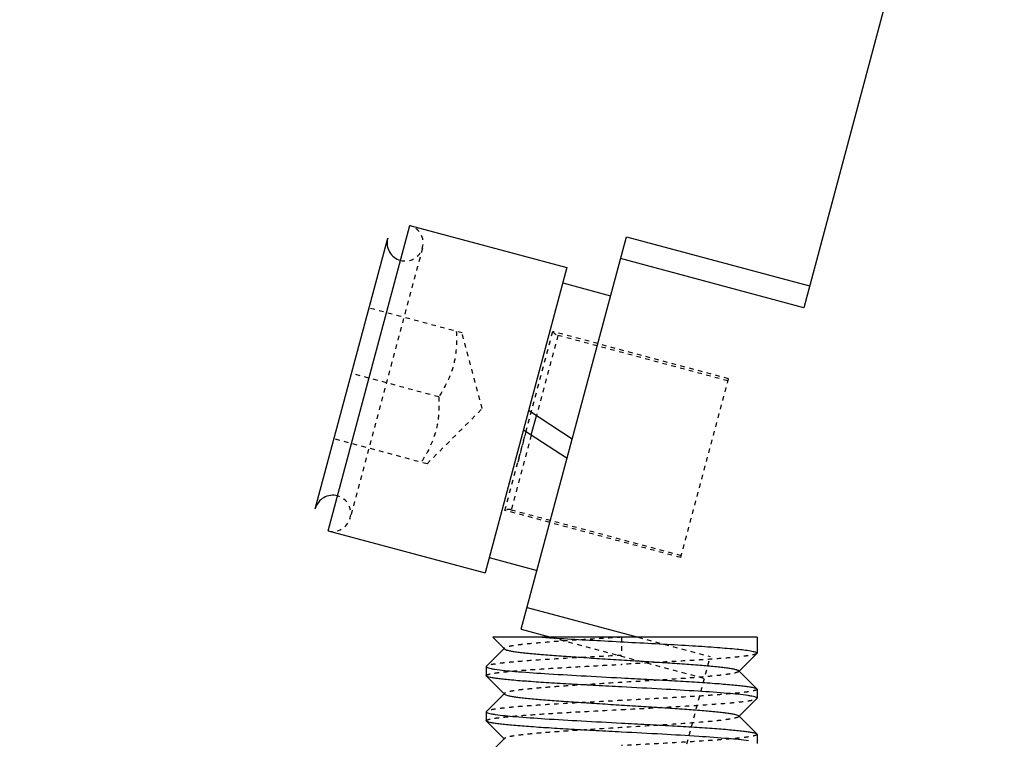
# Model space of a CAD drawing. Header units: millimetres. Extents: x -24622 to 57, y -1603 to 1112.
# Tile 156 of 219: x -715 to -693, y 669 to 685. Entities that reach past the tile are written whole.
import ezdxf

# ---------------------------------------------------------------- set-up
doc = ezdxf.new("R2010")
doc.units = ezdxf.units.MM
doc.linetypes.add('HIDDEN', pattern=[0.2, 0.1, -0.1])
doc.layers.add('02___PRT_ALL_AXES', color=7, linetype='Continuous')
doc.layers.add('DEFAULT_2', color=8, linetype='HIDDEN')
doc.dimstyles.new('7', dxfattribs={"dimtxt": 7, "dimasz": 4.5, "dimexe": 0.7, "dimexo": 0.9, "dimgap": 1.8, "dimtad": 0, "dimtxsty": 'Standard', "dimblk": 'OPEN30', "dimcen": 0, "dimclrd": 5, "dimclre": 3, "dimclrt": 256, "dimadec": 0, "dimazin": 2, "dimtm": 1e-09, "dimtfac": 0.6, "dimtofl": 0, "dimtmove": 0, "dimatfit": 3, "dimldrblk": 'OPEN30', "dimfxl": 1, "dimtolj": 1, "dimarcsym": 0})

# ---------------------------------------------------------------- blocks, each defined once
blk = doc.blocks.new('_Open30')
at = {"color": 0, "linetype": 'ByBlock', "lineweight": -2}
for p, q in [((-1, 0.2679), (0, 0)), ((0, 0), (-1, -0.2679)), ((0, 0), (-1, 0))]:
    blk.add_line(p, q, dxfattribs=at)
blk = doc.blocks.new('*D120')
at = {"color": 3, "linetype": 'ByBlock', "lineweight": -2}
for p, q in [((-764.668, 724.121), (-782.907, 724.121)), ((-709.668, 586.121), (-782.907, 586.121))]:
    blk.add_line(p, q, dxfattribs=at)
at = {"color": 5, "linetype": 'ByBlock', "lineweight": -2}
for p, q in [((-782.207, 719.621), (-782.207, 674.421)), ((-782.207, 590.621), (-782.207, 635.821))]:
    blk.add_line(p, q, dxfattribs=at)
at = {"layer": 'Defpoints', "color": 0, "linetype": 'ByBlock'}
for p in [(-782.207, 724.121), (-763.768, 724.121), (-708.768, 586.121)]:
    blk.add_point(p, dxfattribs=at)
at = {"color": 5, "linetype": 'ByBlock', "lineweight": -2, "xscale": 4.5, "yscale": 4.5, "zscale": 4.5}
for p, rotation in [((-782.207, 724.121), 90), ((-782.207, 586.121), 270)]:
    blk.add_blockref('_Open30', p, dxfattribs=dict(at, rotation=rotation))
at = {"linetype": 'ByBlock', "insert": (-782.207, 655.121), "char_height": 7, "attachment_point": 5, "rotation": 90}
blk.add_mtext('\\A1;138%%P15', dxfattribs=at)

msp = doc.modelspace()

# ---------------------------------------------------------------- linework, layer by layer
at = {"color": 7, "linetype": 'Continuous'}
for p, q in [((-691.781, 700.636), (-697.734, 678.42)), ((-708.272, 673.479), (-706.46, 680.241)), ((-706.46, 680.241), (-702.983, 679.309)), ((-708.555, 673.969), (-706.95, 679.957)), ((-703.991, 671.297), (-701.661, 679.99)), ((-701.661, 679.99), (-697.604, 678.903)), ((-702.983, 679.309), (-704.794, 672.547)), ((-697.734, 678.42), (-701.791, 679.507)), ((-703.073, 678.971), (-702.011, 678.686)), ((-702.862, 675.511), (-703.832, 676.141)), ((-703.769, 675.601), (-703.655, 676.026)), ((-703.945, 675.716), (-702.975, 675.086)), ((-708.272, 673.479), (-704.794, 672.547)), ((-704.704, 672.885), (-703.641, 672.601)), ((-703.861, 671.78), (-701.404, 671.121)), ((-703.991, 671.297), (-703.336, 671.121)), ((-704.363, 670.862), (-704.622, 671.121)), ((-698.768, 671.121), (-704.621, 671.121)), ((-704.763, 670.48), (-704.372, 670.871)), ((-698.772, 670.763), (-699.163, 670.371)), ((-698.768, 670.771), (-698.772, 670.763)), ((-704.763, 670.48), (-704.768, 670.471)), ((-699.172, 670.381), (-698.772, 669.98)), ((-704.763, 670.263), (-704.768, 670.271)), ((-704.363, 669.862), (-704.763, 670.263)), ((-698.772, 669.98), (-698.768, 669.971)), ((-704.763, 669.48), (-704.372, 669.871)), ((-698.772, 669.763), (-699.163, 669.371)), ((-698.772, 669.763), (-698.768, 669.771)), ((-704.763, 669.48), (-704.768, 669.471)), ((-704.763, 669.263), (-704.768, 669.271)), ((-699.172, 669.381), (-698.772, 668.98)), ((-704.363, 668.862), (-704.763, 669.263)), ((-704.763, 668.48), (-704.372, 668.871)), ((-698.772, 668.98), (-698.768, 668.971))]:
    msp.add_line(p, q, dxfattribs=at)
for centre, start, end in [((-706.564, 679.854), 165, 255.0745), ((-708.168, 673.866), 74.9255, 165)]:
    msp.add_arc(centre, 0.4, start, end, dxfattribs=at)
for points, start_tangent, end_tangent in [([(-703.531, 671.121), (-702.237, 671.046), (-700.841, 670.971), (-700.201, 670.934), (-699.647, 670.896), (-699.21, 670.859), (-698.915, 670.821)], (0.997857, -0.065435), (0.985603, -0.169074)), ([(-704.363, 670.862), (-704.336, 670.847), (-704.287, 670.832), (-704.215, 670.817), (-704.122, 670.802), (-704.007, 670.786), (-703.873, 670.771), (-703.549, 670.741), (-703.162, 670.711), (-702.726, 670.681), (-702.255, 670.651), (-701.768, 670.621), (-701.28, 670.591), (-700.809, 670.561), (-700.373, 670.531), (-699.986, 670.501), (-699.663, 670.471), (-699.528, 670.456), (-699.414, 670.441), (-699.32, 670.426), (-699.248, 670.411), (-699.199, 670.396), (-699.172, 670.381)], (0.706932, -0.707281), (0.705678, -0.708532)), ([(-698.915, 670.821), (-698.851, 670.809), (-698.805, 670.796), (-698.777, 670.784), (-698.768, 670.771)], (0.985603, -0.169074), (-0.001552, -0.999999)), ([(-704.768, 670.471), (-704.756, 670.457), (-704.72, 670.443), (-704.661, 670.429), (-704.579, 670.415)], (-0.006208, -0.999981), (0.988667, -0.150128)), ([(-704.579, 670.415), (-704.137, 670.366), (-703.479, 670.318), (-702.664, 670.27), (-701.768, 670.221)], (0.988667, -0.150128), (0.998596, -0.052977)), ([(-701.768, 670.021), (-702.333, 670.051), (-702.879, 670.082), (-703.384, 670.112), (-703.832, 670.142), (-704.205, 670.172), (-704.36, 670.187), (-704.491, 670.202), (-704.598, 670.218), (-704.68, 670.233), (-704.735, 670.248), (-704.763, 670.263)], (-0.998596, 0.052977), (-0.706033, 0.708179)), ([(-701.768, 670.221), (-701.202, 670.191), (-700.656, 670.161), (-700.151, 670.131), (-699.703, 670.101), (-699.33, 670.07), (-699.175, 670.055), (-699.044, 670.04), (-698.937, 670.025), (-698.856, 670.01), (-698.8, 669.995), (-698.772, 669.98)], (0.998596, -0.052977), (0.70599, -0.708222)), ([(-698.967, 669.83), (-699.412, 669.878), (-700.069, 669.926), (-700.878, 669.973), (-701.768, 670.021)], (-0.989237, 0.146322), (-0.998596, 0.052977)), ([(-704.363, 669.862), (-704.336, 669.847), (-704.287, 669.832), (-704.215, 669.817), (-704.122, 669.802), (-704.007, 669.786), (-703.873, 669.771), (-703.549, 669.741), (-703.162, 669.711), (-702.726, 669.681), (-702.255, 669.651), (-701.768, 669.621), (-701.28, 669.591), (-700.809, 669.561), (-700.373, 669.531), (-699.986, 669.501), (-699.663, 669.471), (-699.528, 669.456), (-699.414, 669.441), (-699.32, 669.426), (-699.248, 669.411), (-699.199, 669.396), (-699.172, 669.381)], (0.70586, -0.708351), (0.707117, -0.707096)), ([(-698.768, 669.771), (-698.78, 669.786), (-698.818, 669.801), (-698.881, 669.815), (-698.967, 669.83)], (-0.008222, 0.999966), (-0.989237, 0.146322)), ([(-704.768, 669.471), (-704.755, 669.457), (-704.717, 669.442), (-704.655, 669.428), (-704.569, 669.413)], (0.007646, -0.999971), (0.989203, -0.146553)), ([(-704.569, 669.413), (-704.124, 669.365), (-703.467, 669.317), (-702.658, 669.269), (-701.768, 669.221)], (0.989203, -0.146553), (0.998596, -0.052977)), ([(-701.768, 669.021), (-702.333, 669.051), (-702.879, 669.082), (-703.384, 669.112), (-703.832, 669.142), (-704.205, 669.172), (-704.36, 669.187), (-704.491, 669.202), (-704.598, 669.218), (-704.68, 669.233), (-704.735, 669.248), (-704.763, 669.263)], (-0.998596, 0.052977), (-0.705994, 0.708218)), ([(-701.768, 669.221), (-701.202, 669.191), (-700.656, 669.161), (-700.151, 669.131), (-699.703, 669.101), (-699.33, 669.07), (-699.175, 669.055), (-699.044, 669.04), (-698.937, 669.025), (-698.856, 669.01), (-698.8, 668.995), (-698.772, 668.98)], (0.998596, -0.052977), (0.70604, -0.708172)), ([(-698.957, 668.828), (-699.399, 668.876), (-700.057, 668.925), (-700.871, 668.973), (-701.768, 669.021)], (-0.988693, 0.149957), (-0.998596, 0.052977))]:
    msp.add_spline(points, degree=3, dxfattribs=dict(at, start_tangent=start_tangent, end_tangent=end_tangent))
at = {"layer": '02___PRT_ALL_AXES', "color": 7, "linetype": 'Continuous'}
for p, q in [((-698.768, 671.121), (-698.768, 670.771)), ((-704.768, 670.471), (-704.768, 670.271)), ((-698.768, 669.971), (-698.768, 669.771)), ((-704.768, 669.471), (-704.768, 669.271)), ((-698.768, 668.971), (-698.768, 668.771))]:
    msp.add_line(p, q, dxfattribs=at)
at = {"layer": 'DEFAULT_2', "color": 8, "linetype": 'HIDDEN'}
for p, q in [((-706.183, 679.729), (-707.776, 673.784)), ((-705.303, 677.86), (-707.364, 678.412)), ((-704.854, 676.187), (-705.303, 677.86)), ((-704.354, 673.93), (-703.293, 677.891)), ((-703.178, 677.808), (-703.655, 676.026)), ((-699.398, 676.847), (-703.293, 677.891)), ((-699.411, 676.799), (-703.178, 677.808)), ((-705.82, 676.446), (-707.752, 676.963)), ((-700.459, 672.887), (-699.398, 676.847)), ((-706.079, 674.962), (-704.854, 676.187)), ((-703.769, 675.601), (-704.213, 673.945)), ((-703.887, 675.676), (-704.095, 674.895)), ((-706.079, 674.962), (-708.14, 675.515)), ((-700.459, 672.887), (-704.354, 673.93)), ((-704.213, 673.945), (-700.446, 672.935)), ((-703.336, 671.121), (-699.934, 670.21)), ((-701.768, 671.121), (-701.768, 670.721)), ((-701.404, 671.121), (-699.804, 670.693)), ((-704.372, 670.871), (-704.363, 670.881)), ((-705.757, 648.476), (-699.804, 670.693)), ((-699.172, 670.381), (-699.172, 670.362)), ((-699.163, 670.371), (-699.172, 670.362)), ((-704.372, 669.871), (-704.363, 669.881)), ((-704.363, 669.881), (-704.363, 669.862)), ((-699.163, 669.371), (-699.172, 669.362)), ((-704.372, 668.871), (-704.363, 668.881)), ((-704.363, 668.881), (-704.363, 668.862))]:
    msp.add_line(p, q, dxfattribs=at)
for centre, radius, start, end in [((-706.564, 679.854), 0.4, 255.0745, 75), ((-703.126, 678.001), 0.2, 213.5904, 255), ((-708.168, 673.866), 0.4, 255, 74.9255), ((-704.265, 673.751), 0.2, 75, 116.4106)]:
    msp.add_arc(centre, radius, start, end, dxfattribs=at)
for points, start_tangent, end_tangent in [([(-705.432, 677.895), (-705.497, 677.136), (-705.82, 676.446)], (0.059915, -0.998203), (-0.55099, -0.834512)), ([(-705.82, 676.446), (-705.885, 675.687), (-706.209, 674.997)], (0.059915, -0.998203), (-0.55099, -0.834512)), ([(-701.768, 671.121), (-702.255, 671.091), (-702.726, 671.061), (-703.162, 671.031), (-703.549, 671.001), (-703.873, 670.971), (-704.007, 670.956), (-704.122, 670.941), (-704.215, 670.926), (-704.287, 670.911), (-704.336, 670.896), (-704.363, 670.881)], (-0.998132, -0.061099), (-0.707034, -0.70718)), ([(-704.363, 670.881), (-704.368, 670.871), (-704.363, 670.862)], (-0.707034, -0.70718), (0.706932, -0.707281)), ([(-701.768, 670.721), (-702.333, 670.691), (-702.879, 670.661), (-703.384, 670.631), (-703.832, 670.601), (-704.205, 670.57), (-704.36, 670.555), (-704.491, 670.54), (-704.598, 670.525), (-704.68, 670.51), (-704.735, 670.495), (-704.763, 670.48)], (-0.998596, -0.052977), (-0.706014, -0.708198)), ([(-698.772, 670.763), (-698.8, 670.748), (-698.856, 670.733), (-698.937, 670.718), (-699.044, 670.702), (-699.175, 670.687), (-699.33, 670.672), (-699.703, 670.642), (-700.151, 670.612), (-700.656, 670.582), (-701.202, 670.552), (-701.768, 670.521)], (-0.706399, -0.707814), (-0.998596, -0.052977)), ([(-704.768, 670.271), (-704.753, 670.287), (-704.71, 670.303), (-704.639, 670.318), (-704.54, 670.334), (-704.414, 670.349), (-704.262, 670.365), (-703.889, 670.396), (-703.435, 670.428), (-702.916, 670.459), (-702.353, 670.49), (-701.768, 670.521)], (-0.007646, 0.999971), (0.998596, 0.052977)), ([(-699.172, 670.362), (-699.199, 670.347), (-699.248, 670.332), (-699.32, 670.317), (-699.414, 670.302), (-699.528, 670.286), (-699.663, 670.271), (-699.986, 670.241), (-700.586, 670.196), (-701.28, 670.151), (-702.013, 670.106), (-702.726, 670.061), (-703.057, 670.039), (-703.363, 670.016), (-703.636, 669.994), (-703.873, 669.971), (-704.067, 669.949), (-704.215, 669.926), (-704.314, 669.904), (-704.345, 669.892), (-704.363, 669.881)], (-0.705911, -0.7083), (-0.70615, -0.708063)), ([(-698.768, 669.971), (-698.782, 669.956), (-698.825, 669.94), (-698.897, 669.924), (-698.996, 669.909), (-699.122, 669.893), (-699.273, 669.878), (-699.646, 669.846), (-700.101, 669.815), (-700.62, 669.784), (-701.182, 669.753), (-701.768, 669.721)], (0.000879, -1), (-0.998596, -0.052977)), ([(-701.768, 669.721), (-702.333, 669.691), (-702.879, 669.661), (-703.384, 669.631), (-703.832, 669.601), (-704.205, 669.57), (-704.36, 669.555), (-704.491, 669.54), (-704.598, 669.525), (-704.68, 669.51), (-704.735, 669.495), (-704.763, 669.48)], (-0.998596, -0.052977), (-0.705922, -0.70829)), ([(-701.768, 669.521), (-701.202, 669.551), (-700.656, 669.582), (-700.151, 669.612), (-699.703, 669.642), (-699.33, 669.672), (-699.175, 669.687), (-699.044, 669.702), (-698.937, 669.718), (-698.856, 669.733), (-698.8, 669.748), (-698.772, 669.763)], (0.998596, 0.052977), (0.705917, 0.708295)), ([(-704.768, 669.271), (-704.753, 669.287), (-704.71, 669.303), (-704.638, 669.318), (-704.539, 669.334), (-704.413, 669.349), (-704.262, 669.365), (-703.889, 669.396), (-703.434, 669.428), (-702.916, 669.459), (-702.353, 669.49), (-701.768, 669.521)], (-0.001278, 0.999999), (0.998596, 0.052977)), ([(-699.172, 669.362), (-699.199, 669.347), (-699.248, 669.332), (-699.32, 669.317), (-699.414, 669.302), (-699.528, 669.286), (-699.663, 669.271), (-699.986, 669.241), (-700.586, 669.196), (-701.28, 669.151), (-702.013, 669.106), (-702.726, 669.061), (-703.057, 669.039), (-703.363, 669.016), (-703.636, 668.994), (-703.873, 668.971), (-704.067, 668.949), (-704.215, 668.926), (-704.314, 668.904), (-704.345, 668.892), (-704.363, 668.881)], (-0.7072, -0.707014), (-0.706711, -0.707503)), ([(-699.172, 669.381), (-699.168, 669.371), (-699.172, 669.362)], (0.707117, -0.707096), (-0.7072, -0.707014)), ([(-698.768, 668.971), (-698.782, 668.956), (-698.825, 668.94), (-698.897, 668.924), (-698.996, 668.909), (-699.121, 668.893), (-699.273, 668.878), (-699.646, 668.846), (-700.101, 668.815), (-700.619, 668.784), (-701.182, 668.753), (-701.768, 668.721)], (0.008222, -0.999966), (-0.998596, -0.052977))]:
    msp.add_spline(points, degree=3, dxfattribs=dict(at, start_tangent=start_tangent, end_tangent=end_tangent))

# ---------------------------------------------------------------- dimensions: what is measured, and where the dimension line sits
at = {"color": 5, "linetype": 'ByBlock'}
dim = msp.add_linear_dim(base=(-782.207, 724.121), p1=(-708.768, 586.121), p2=(-763.768, 724.121), angle=90, text='<>%%P15', dimstyle='7', dxfattribs=at)
dim.commit()
dim.dimension.update_dxf_attribs({"geometry": '*D120', "text_midpoint": (-782.207, 655.121)})

doc.saveas('drawing.dxf')
